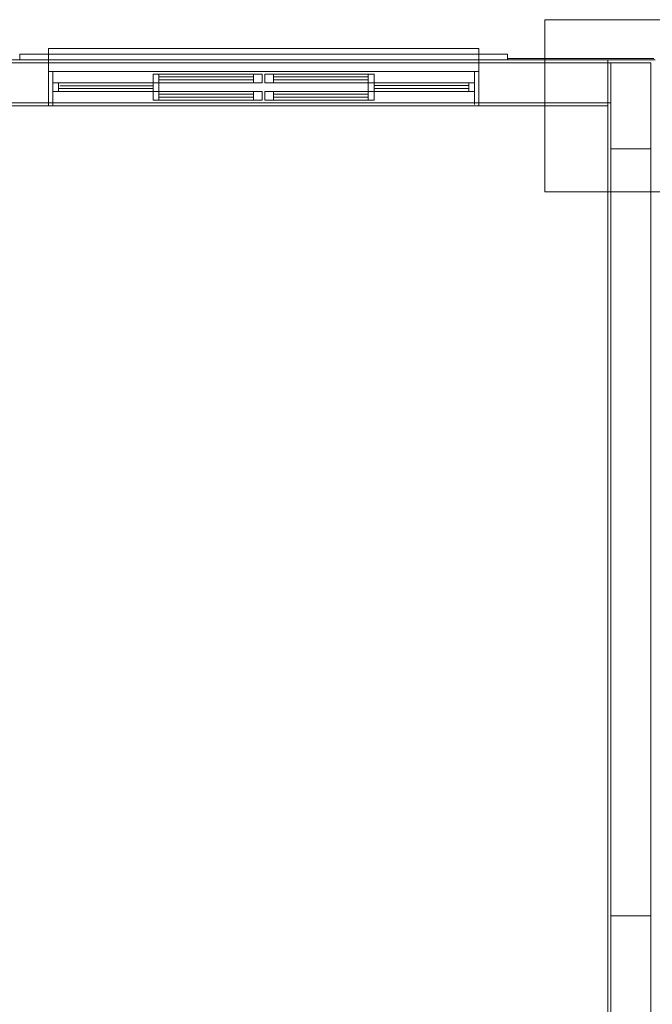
# Model space of a CAD drawing. Header units: millimetres. Extents: x 252 to 294, y 11.7 to 33.4.
# Tile 23 of 32: x 274.3 to 278.7, y 20.8 to 27.7. Entities that reach past the tile are written whole.
import ezdxf

# ---------------------------------------------------------------- set-up
doc = ezdxf.new("R2010")
doc.units = ezdxf.units.MM
doc.header["$LTSCALE"] = 10
doc.layers.add('A-DETL', color=251, linetype='Continuous')
doc.layers.add('A-WALL', color=7, linetype='Continuous')
for name, color, linetype, lineweight in [('A-GLAZ', 7, 'Continuous', 5), ('I-WALL', 7, 'Continuous', 5), ('IFC-IfcFurnishingElement-Contorno', 250, 'Continuous', 5), ('IFC-IfcSpace-Contorno', 250, 'Continuous', 5), ('IFC-IfcWall-Contorno', 250, 'Continuous', 5), ('IFC-IfcWallStandardCase-Contorno', 250, 'Continuous', 5), ('IFC-Pilar-Contorno', 83, 'Continuous', 5), ('IFC-Sapata-Contorno', 253, 'Continuous', 5), ('IFC-Viga-Contorno', 66, 'Continuous', 5)]:
    doc.layers.add(name, color=color, linetype=linetype, lineweight=lineweight)

msp = doc.modelspace()

# ---------------------------------------------------------------- linework, layer by layer
at = {"layer": 'A-DETL', "color": 7, "lineweight": 5}
for p, q in [((277.4707, 27.4936), (274.4707, 27.4936)), ((274.4707, 27.4936), (274.4707, 27.4536)), ((274.4707, 27.4536), (274.4707, 27.3336)), ((277.4707, 27.4536), (277.4707, 27.4936)), ((277.4707, 27.3336), (277.4707, 27.4536)), ((278.6708, 27.3936), (278.3908, 27.3936)), ((278.3908, 27.3936), (278.3908, 26.7936)), ((278.6708, 26.7936), (278.6708, 27.3936)), ((274.4707, 27.3336), (277.4707, 27.3336)), ((274.4707, 27.3336), (274.4707, 27.0936)), ((277.4707, 27.3336), (277.4707, 27.0936)), ((275.2407, 27.1936), (275.2007, 27.1936)), ((275.2007, 27.1936), (275.2007, 27.1336)), ((275.2407, 27.1936), (275.2407, 27.1756)), ((275.9007, 27.1936), (275.2407, 27.1936)), ((275.9007, 27.1756), (275.2407, 27.1756)), ((275.2407, 27.1756), (275.2407, 27.1536)), ((275.9607, 27.1936), (275.9007, 27.1936)), ((275.9007, 27.1756), (275.9007, 27.1936)), ((275.9007, 27.1536), (275.9007, 27.1756)), ((275.9607, 27.1336), (275.9607, 27.1936)), ((276.0407, 27.1936), (275.9807, 27.1936)), ((275.9807, 27.1936), (275.9807, 27.1336)), ((276.7007, 27.1936), (276.0407, 27.1936)), ((276.0407, 27.1936), (276.0407, 27.1756)), ((276.0407, 27.1756), (276.0407, 27.1536)), ((276.7007, 27.1756), (276.0407, 27.1756)), ((276.7407, 27.1936), (276.7007, 27.1936)), ((276.7007, 27.1756), (276.7007, 27.1936)), ((276.7007, 27.1536), (276.7007, 27.1756)), ((276.7407, 27.1336), (276.7407, 27.1936)), ((275.2007, 27.1336), (275.2407, 27.1336)), ((275.2407, 27.1536), (275.2407, 27.1336)), ((275.2407, 27.1536), (275.9007, 27.1536)), ((275.2407, 27.1336), (275.9007, 27.1336)), ((275.9007, 27.1336), (275.9007, 27.1536)), ((275.9007, 27.1336), (275.9607, 27.1336)), ((275.9807, 27.1336), (276.0407, 27.1336)), ((276.0407, 27.1536), (276.0407, 27.1336)), ((276.0407, 27.1536), (276.7007, 27.1536)), ((276.0407, 27.1336), (276.7007, 27.1336)), ((276.7007, 27.1336), (276.7007, 27.1536)), ((276.7007, 27.1336), (276.7407, 27.1336)), ((278.3908, 26.7936), (278.6708, 26.7936))]:
    msp.add_line(p, q, dxfattribs=at)
at = {"layer": 'A-GLAZ', "lineweight": 5}
for p, q in [((274.4707, 27.3336), (274.4707, 27.0936)), ((274.4707, 27.0936), (274.4707, 27.3336)), ((274.5007, 27.3336), (274.5007, 27.0936)), ((275.2007, 27.3136), (275.2007, 27.2536)), ((275.9607, 27.3136), (275.2007, 27.3136)), ((275.2407, 27.3136), (275.2407, 27.2536)), ((275.9007, 27.2956), (275.2407, 27.2956)), ((275.9007, 27.3136), (275.9007, 27.2536)), ((275.9607, 27.2536), (275.9607, 27.3136)), ((275.9807, 27.3136), (275.9807, 27.2536)), ((276.7407, 27.3136), (275.9807, 27.3136)), ((276.0407, 27.3136), (276.0407, 27.2536)), ((276.7007, 27.2956), (276.0407, 27.2956)), ((276.7007, 27.3136), (276.7007, 27.2536)), ((276.7407, 27.2536), (276.7407, 27.3136)), ((277.4407, 27.3336), (277.4407, 27.1036)), ((277.4707, 27.3336), (277.4707, 27.0936)), ((277.4707, 27.3336), (277.4707, 27.0936)), ((275.2007, 27.2536), (274.5007, 27.2536)), ((274.5407, 27.2536), (274.5407, 27.1936)), ((274.5507, 27.2336), (275.2007, 27.2336)), ((275.2007, 27.2536), (275.2007, 27.1936)), ((275.2007, 27.2536), (275.9607, 27.2536)), ((275.2407, 27.2736), (275.9007, 27.2736)), ((275.2407, 27.1936), (275.2407, 27.2536)), ((275.9807, 27.2536), (276.7407, 27.2536)), ((276.0407, 27.2736), (276.7007, 27.2736)), ((276.7007, 27.2536), (276.7007, 27.1936)), ((276.7407, 27.2536), (276.7407, 27.1936)), ((277.4407, 27.2536), (276.7407, 27.2536)), ((277.4007, 27.2356), (276.7407, 27.2356)), ((277.4007, 27.2536), (277.4007, 27.1936)), ((274.5007, 27.1936), (275.2007, 27.1936)), ((275.2007, 27.2136), (274.5407, 27.2136)), ((276.7407, 27.2136), (277.4007, 27.2136)), ((276.7407, 27.1936), (277.4407, 27.1936)), ((277.4707, 27.0936), (274.4707, 27.0936))]:
    msp.add_line(p, q, dxfattribs=at)
at = {"layer": 'A-WALL', "lineweight": 5}
for p, q in [((274.4707, 27.4536), (274.2707, 27.4536)), ((274.2707, 27.4536), (274.2707, 27.4136)), ((277.6707, 27.4536), (277.4707, 27.4536)), ((277.6707, 27.4136), (277.6707, 27.4536)), ((274.2707, 27.4136), (274.4707, 27.4136)), ((277.4707, 27.4136), (277.6707, 27.4136))]:
    msp.add_line(p, q, dxfattribs=at)
at = {"layer": 'I-WALL', "lineweight": 5}
for p, q in [((274.4707, 27.4136), (272.4508, 27.4136)), ((278.6908, 27.4136), (277.4707, 27.4136)), ((273.5706, 27.0936), (274.4707, 27.0936)), ((277.4707, 27.0936), (278.3708, 27.0936)), ((278.3708, 27.0936), (278.3708, 19.2536))]:
    msp.add_line(p, q, dxfattribs=at)
at = {"layer": 'IFC-IfcFurnishingElement-Contorno', "lineweight": 5}
for p, q in [((274.4707, 27.4936), (274.4707, 27.4922)), ((277.4707, 27.4936), (274.4707, 27.4936)), ((274.4707, 27.4922), (274.4707, 27.4885)), ((274.4707, 27.4885), (274.4707, 27.4833)), ((274.4707, 27.4833), (274.4707, 27.4536)), ((277.4707, 27.4922), (277.4707, 27.4936)), ((277.4707, 27.4885), (277.4707, 27.4922)), ((277.4707, 27.4833), (277.4707, 27.4885)), ((277.4707, 27.4536), (277.4707, 27.4833))]:
    msp.add_line(p, q, dxfattribs=at)
at = {"layer": 'IFC-IfcSpace-Contorno', "lineweight": 5}
for p, q in [((278.3708, 27.0936), (273.8432, 27.0936)), ((278.3708, 21.4936), (278.3708, 27.0936)), ((278.3708, 19.6986), (278.3708, 21.4936))]:
    msp.add_line(p, q, dxfattribs=at)
at = {"layer": 'IFC-IfcWall-Contorno', "lineweight": 5}
for p, q in [((274.4707, 27.4536), (274.2707, 27.4536)), ((277.4707, 27.4536), (274.4707, 27.4536)), ((277.6707, 27.4536), (277.4707, 27.4536)), ((277.6707, 27.4236), (277.6707, 27.4536)), ((274.4707, 27.4136), (274.2707, 27.4136)), ((274.2707, 27.4136), (274.4707, 27.4136)), ((275.8889, 27.4136), (274.4707, 27.4136)), ((274.4707, 27.4136), (277.4707, 27.4136)), ((277.4707, 27.4136), (275.8889, 27.4136)), ((277.6707, 27.4136), (277.4707, 27.4136)), ((277.4707, 27.4136), (277.6707, 27.4136)), ((277.6707, 27.4136), (277.6707, 27.4236)), ((278.6908, 27.4236), (277.6707, 27.4236)), ((277.798, 27.4136), (277.6707, 27.4136)), ((277.6707, 27.4136), (278.3708, 27.4136)), ((278.1675, 27.4136), (277.798, 27.4136)), ((278.3708, 27.4136), (278.1675, 27.4136)), ((278.3708, 27.1347), (278.3708, 27.4136)), ((278.3708, 27.4136), (278.7008, 27.4136)), ((274.2707, 27.0936), (274.4707, 27.0936)), ((274.4707, 27.0936), (275.8889, 27.0936)), ((275.8889, 27.0936), (277.4707, 27.0936)), ((277.4707, 27.0936), (277.798, 27.0936)), ((277.798, 27.0936), (278.1675, 27.0936)), ((278.1675, 27.0936), (278.3708, 27.0936)), ((278.3708, 27.0936), (278.3708, 27.1347))]:
    msp.add_line(p, q, dxfattribs=at)
at = {"layer": 'IFC-IfcWallStandardCase-Contorno', "lineweight": 5}
for p, q in [((278.6496, 27.4136), (278.3708, 27.4136)), ((278.3708, 27.4136), (278.3708, 27.0936)), ((278.6908, 27.4136), (278.6496, 27.4136)), ((278.3708, 27.0936), (278.3708, 20.3036))]:
    msp.add_line(p, q, dxfattribs=at)
at = {"layer": 'IFC-Pilar-Contorno', "lineweight": 5}
for p, q in [((278.3908, 27.3936), (278.3908, 27.1136)), ((278.4268, 27.3936), (278.3908, 27.3936)), ((278.6708, 27.3936), (278.4268, 27.3936)), ((278.6708, 27.3164), (278.6708, 27.3936)), ((278.6708, 26.7936), (278.6708, 27.3164)), ((278.3908, 27.1136), (278.3908, 26.8708)), ((278.3908, 26.8708), (278.3908, 26.7936)), ((278.3908, 26.7936), (278.6347, 26.7936)), ((278.6347, 26.7936), (278.6708, 26.7936))]:
    msp.add_line(p, q, dxfattribs=at)
at = {"layer": 'IFC-Sapata-Contorno', "lineweight": 5}
for p, q in [((277.9308, 27.6936), (277.9308, 27.3936)), ((278.3908, 27.6936), (277.9308, 27.6936)), ((278.6708, 27.6936), (278.3908, 27.6936)), ((279.1308, 27.6936), (278.6708, 27.6936)), ((277.9308, 27.3936), (277.9308, 27.1136)), ((277.9308, 27.1136), (277.9308, 26.7936)), ((277.9308, 26.7936), (277.9308, 26.4936)), ((277.9308, 26.4936), (278.3908, 26.4936)), ((278.3908, 26.4936), (278.6708, 26.4936)), ((278.6708, 26.4936), (279.1308, 26.4936))]:
    msp.add_line(p, q, dxfattribs=at)
at = {"layer": 'IFC-Viga-Contorno', "lineweight": 5}
for p, q in [((277.9308, 27.3936), (274.0105, 27.3936)), ((278.3908, 27.3936), (277.9308, 27.3936)), ((278.3908, 27.1136), (278.3908, 27.3936)), ((274.0105, 27.1136), (277.9308, 27.1136)), ((277.9308, 27.1136), (278.3908, 27.1136)), ((278.6708, 26.7936), (278.3908, 26.7936)), ((278.3908, 26.7936), (278.3908, 26.4936)), ((278.6708, 26.4936), (278.6708, 26.7936)), ((278.3908, 26.4936), (278.3908, 21.4536)), ((278.6708, 21.4536), (278.6708, 26.4936)), ((278.3908, 21.4536), (278.6708, 21.4536)), ((278.3908, 21.4536), (278.3908, 19.6936)), ((278.6708, 21.4536), (278.3908, 21.4536)), ((278.6708, 19.6936), (278.6708, 21.4536))]:
    msp.add_line(p, q, dxfattribs=at)

doc.saveas('drawing.dxf')
